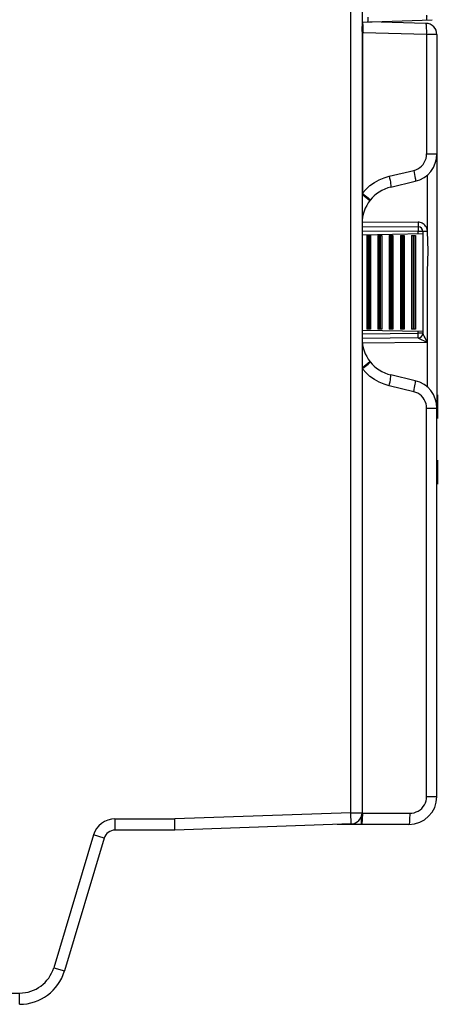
# Model space of a CAD drawing. Extents: x -837 to -216, y -123 to 601.
# Tile 57 of 136: x -364 to -319, y 122 to 227. Entities that reach past the tile are written whole.
import ezdxf

# ---------------------------------------------------------------- set-up
doc = ezdxf.new("R2010")
doc.units = 0
doc.header["$LTSCALE"] = 23.1
doc.layers.add('HEATSINK_AM_0', color=7, linetype='CONTINUOUS')

msp = doc.modelspace()

# ---------------------------------------------------------------- linework, layer by layer
at = {"layer": 'HEATSINK_AM_0', "color": 7}
for p, q in [((-328.55, 142.36), (-328.55, 331.9)), ((-327.35, 330.7), (-327.35, 142.36)), ((-327.35, 226.8), (-319.84, 227.06)), ((-327.35, 226.31), (-327.35, 226.34)), ((-320.52, 226.67), (-326.51, 226.83)), ((-327.31, 225.65), (-327.35, 225.65)), ((-327.24, 225.65), (-327.31, 225.65)), ((-327.31, 225.65), (-327.31, 208.54)), ((-320.45, 225.47), (-327.24, 225.65)), ((-319.35, 225.47), (-320.45, 225.47)), ((-320.45, 225.47), (-320.45, 212.72)), ((-319.35, 225.47), (-319.35, 212.72)), ((-320.45, 212.72), (-319.35, 212.72)), ((-319.35, 212.72), (-319.35, 185.58)), ((-324.45, 210.35), (-321.83, 210.97)), ((-320.38, 210.47), (-320.38, 204.59)), ((-324.28, 209.18), (-321.66, 209.8)), ((-327.35, 208.52), (-327.31, 208.54)), ((-327.35, 208.43), (-326.5, 207.76)), ((-327.34, 205.48), (-321.36, 205.43)), ((-327.35, 204.98), (-321.35, 204.93)), ((-321.35, 204.43), (-327.35, 204.48)), ((-327.35, 204.1), (-320.85, 204.22)), ((-321.35, 204.85), (-321.35, 204.71)), ((-320.37, 204.43), (-321.35, 204.43)), ((-321.35, 204.21), (-321.35, 204.43)), ((-320.85, 204.43), (-320.85, 204.22)), ((-320.85, 204.22), (-320.85, 193.78)), ((-326.85, 204), (-326.45, 204)), ((-326.85, 204), (-326.85, 194)), ((-326.7, 204), (-326.7, 194)), ((-326.6, 204), (-326.6, 194)), ((-326.45, 204), (-326.45, 194)), ((-325.65, 204), (-325.25, 204)), ((-325.65, 204), (-325.65, 194)), ((-325.5, 204), (-325.5, 194)), ((-325.4, 204), (-325.4, 194)), ((-325.25, 204), (-325.25, 194)), ((-324.45, 204), (-324.05, 204)), ((-324.45, 204), (-324.45, 194)), ((-324.3, 204), (-324.3, 194)), ((-324.2, 204), (-324.2, 194)), ((-324.05, 204), (-324.05, 194)), ((-323.25, 204), (-322.85, 204)), ((-323.25, 204), (-323.25, 194)), ((-323.1, 204), (-323.1, 194)), ((-323, 204), (-323, 194)), ((-322.85, 204), (-322.85, 194)), ((-322.05, 204), (-321.65, 204)), ((-322.05, 204), (-322.05, 194)), ((-321.9, 204), (-321.9, 194)), ((-321.8, 204), (-321.8, 194)), ((-321.65, 204), (-321.65, 194)), ((-327.35, 193.89), (-320.85, 193.78)), ((-327.35, 193.52), (-321.35, 193.57)), ((-326.45, 194), (-326.85, 194)), ((-325.25, 194), (-325.65, 194)), ((-324.05, 194), (-324.45, 194)), ((-322.85, 194), (-323.25, 194)), ((-321.65, 194), (-322.05, 194)), ((-321.35, 193.57), (-321.35, 193.79)), ((-320.85, 193.57), (-321.35, 193.57)), ((-321.35, 193.29), (-321.35, 193.57)), ((-320.85, 193.78), (-320.85, 193.57)), ((-321.35, 193.07), (-327.35, 193.02)), ((-320.38, 192.58), (-327.32, 192.52)), ((-320.61, 193.07), (-320.71, 193.27)), ((-320.51, 192.65), (-320.37, 192.58)), ((-320.37, 192.58), (-320.46, 192.77)), ((-320.38, 192.58), (-320.38, 187.83)), ((-327.35, 189.86), (-326.5, 190.54)), ((-327.31, 189.76), (-327.35, 189.77)), ((-327.31, 142.3), (-327.31, 189.76)), ((-321.66, 188.5), (-324.28, 189.12)), ((-321.83, 187.33), (-324.45, 187.95)), ((-319.35, 187), (-319.3, 187)), ((-319.3, 187), (-319.3, 184.47)), ((-320.45, 185.58), (-319.35, 185.58)), ((-320.45, 144.1), (-320.45, 185.58)), ((-319.35, 144.1), (-319.35, 185.58)), ((-319.3, 180), (-319.3, 177.5)), ((-319.3, 177.5), (-319.3, 177.47)), ((-320.45, 144.1), (-319.35, 144.1)), ((-328.55, 142.36), (-347.37, 141.7)), ((-328.55, 142.36), (-327.35, 142.36)), ((-328.51, 141.16), (-328.55, 142.36)), ((-327.34, 142.3), (-322.25, 142.3)), ((-327.31, 142.3), (-327.31, 142.07)), ((-353.75, 141.7), (-347.37, 141.7)), ((-353.75, 141.7), (-353.75, 140.5)), ((-347.35, 140.5), (-347.37, 141.7)), ((-328.51, 141.16), (-347.35, 140.5)), ((-322.35, 141.1), (-330, 141.1)), ((-327.44, 141.91), (-327.44, 141.63)), ((-356.05, 139.99), (-360.3, 125.81)), ((-354.9, 139.64), (-356.05, 139.99)), ((-347.35, 140.5), (-353.75, 140.5)), ((-354.9, 139.64), (-359.15, 125.46)), ((-360.3, 125.81), (-359.15, 125.46)), ((-425.85, 123.1), (-363.94, 123.1)), ((-363.94, 121.9), (-363.94, 123.1))]:
    msp.add_line(p, q, dxfattribs=at)
for points in [[(-326.74, 227.32), (-326.74, 227.25), (-326.74, 227.19), (-326.74, 227.13), (-326.74, 227.07), (-326.74, 227.01), (-326.74, 226.97), (-326.74, 226.92), (-326.74, 226.89), (-326.74, 226.86), (-326.75, 226.84), (-326.75, 226.82), (-326.75, 226.82)], [(-320.45, 227.54), (-320.45, 227.47), (-320.45, 227.41), (-320.44, 227.35), (-320.45, 227.29), (-320.45, 227.23), (-320.45, 227.18), (-320.45, 227.14), (-320.45, 227.11), (-320.46, 227.08), (-320.46, 227.06), (-320.47, 227.04), (-320.47, 227.04)], [(-327.31, 225.65), (-327.32, 225.88), (-327.33, 226.11), (-327.35, 226.31)], [(-327.32, 226.8), (-327.31, 226.76), (-327.29, 226.65), (-327.28, 226.5), (-327.26, 226.32), (-327.25, 226.11), (-327.25, 225.88), (-327.24, 225.65)], [(-320.45, 225.47), (-320.44, 225.7), (-320.44, 225.92), (-320.45, 226.13), (-320.46, 226.32), (-320.47, 226.47), (-320.48, 226.58), (-320.5, 226.65), (-320.52, 226.67)], [(-321.83, 210.97), (-321.6, 211.04), (-321.38, 211.14), (-321.18, 211.27), (-321, 211.43), (-320.83, 211.61), (-320.7, 211.8), (-320.59, 212.02), (-320.51, 212.25), (-320.46, 212.48), (-320.45, 212.72)], [(-327.31, 208.54), (-326.92, 208.97), (-326.5, 209.35), (-326.03, 209.68), (-325.53, 209.96), (-325, 210.18), (-324.45, 210.35)], [(-324.45, 210.35), (-324.4, 210.12), (-324.35, 209.91), (-324.32, 209.71), (-324.29, 209.53), (-324.27, 209.38), (-324.26, 209.28), (-324.26, 209.21), (-324.28, 209.18)], [(-321.83, 210.97), (-321.78, 210.74), (-321.74, 210.53), (-321.7, 210.33), (-321.67, 210.15), (-321.65, 210.01), (-321.64, 209.9), (-321.65, 209.83), (-321.66, 209.8)], [(-327.31, 208.54), (-327.14, 208.4), (-326.97, 208.26), (-326.83, 208.13), (-326.7, 208.02), (-326.6, 207.93), (-326.53, 207.86), (-326.49, 207.81), (-326.48, 207.79)], [(-320.38, 204.59), (-320.4, 204.7), (-320.44, 204.81), (-320.49, 204.92), (-320.56, 205.02), (-320.63, 205.11), (-320.71, 205.19), (-320.81, 205.26), (-320.91, 205.32), (-321.01, 205.37), (-321.12, 205.4), (-321.24, 205.42), (-321.36, 205.43)], [(-321.36, 205.43), (-321.36, 205.33), (-321.36, 205.24), (-321.36, 205.15), (-321.36, 205.08), (-321.35, 205.01), (-321.35, 204.97), (-321.35, 204.94), (-321.35, 204.93)], [(-321.35, 204.93), (-321.35, 204.92), (-321.35, 204.89), (-321.35, 204.85)], [(-321.35, 204.71), (-321.35, 204.53), (-321.35, 204.43)], [(-320.38, 204.59), (-320.38, 204.55), (-320.37, 204.51), (-320.37, 204.47), (-320.37, 204.43)], [(-320.37, 204.43), (-320.34, 203.42), (-320.33, 202.37), (-320.35, 201.28), (-320.37, 200.16), (-320.37, 199), (-320.37, 197.81), (-320.37, 196.58), (-320.37, 195.3), (-320.37, 193.97), (-320.37, 192.58)], [(-320.71, 193.27), (-320.77, 193.39), (-320.79, 193.44), (-320.82, 193.48), (-320.83, 193.52), (-320.84, 193.55), (-320.85, 193.56), (-320.85, 193.57)], [(-321.35, 193.07), (-321.35, 193.08), (-321.35, 193.11), (-321.35, 193.15), (-321.35, 193.29)], [(-321.35, 193.07), (-321.34, 193.07), (-321.33, 193.06), (-321.28, 193.03)], [(-321.28, 193.03), (-321.24, 193.01), (-320.51, 192.65)], [(-320.46, 192.77), (-320.58, 193.01), (-320.61, 193.07)], [(-327.31, 189.76), (-327.14, 189.9), (-326.97, 190.04), (-326.83, 190.16), (-326.7, 190.28), (-326.6, 190.37), (-326.53, 190.44), (-326.49, 190.5), (-326.49, 190.53)], [(-324.45, 187.95), (-325, 188.12), (-325.53, 188.34), (-326.03, 188.62), (-326.5, 188.95), (-326.92, 189.33), (-327.31, 189.76)], [(-324.45, 187.95), (-324.4, 188.18), (-324.35, 188.39), (-324.32, 188.59), (-324.29, 188.77), (-324.27, 188.91), (-324.26, 189.02), (-324.26, 189.09), (-324.28, 189.12)], [(-321.83, 187.33), (-321.78, 187.55), (-321.74, 187.77), (-321.7, 187.97), (-321.67, 188.15), (-321.65, 188.29), (-321.64, 188.4), (-321.65, 188.47), (-321.66, 188.5)], [(-320.45, 185.58), (-320.46, 185.82), (-320.51, 186.05), (-320.59, 186.28), (-320.7, 186.49), (-320.83, 186.69), (-321, 186.87), (-321.18, 187.03), (-321.38, 187.16), (-321.6, 187.26), (-321.83, 187.33)], [(-322.25, 142.3), (-322.01, 142.32), (-321.78, 142.36), (-321.56, 142.44), (-321.35, 142.54), (-321.15, 142.67), (-320.97, 142.83), (-320.82, 143.01), (-320.69, 143.2), (-320.58, 143.41), (-320.51, 143.63), (-320.46, 143.86), (-320.45, 144.1)], [(-327.31, 142.07), (-327.32, 141.84), (-327.33, 141.63), (-327.34, 141.45), (-327.36, 141.3), (-327.37, 141.19), (-327.39, 141.12), (-327.41, 141.1)], [(-322.25, 142.3), (-322.25, 142.07), (-322.26, 141.84), (-322.27, 141.63), (-322.28, 141.45), (-322.29, 141.3), (-322.31, 141.19), (-322.33, 141.12), (-322.35, 141.1)], [(-327.44, 141.63), (-327.43, 141.45), (-327.43, 141.3), (-327.43, 141.1)]]:
    msp.add_lwpolyline(points, dxfattribs=at)
for centre, radius, start, end in [((-320.55, 225.47), 1.2, 0, 88.5), ((-322.35, 212.72), 3, 283.3602, 360), ((-323.35, 205.29), 4, 103.3696, 180), ((-321.35, 204.43), 0.5, 0.0036, 89.5), ((-321.35, 193.57), 0.5, 270.5, 360), ((-323.35, 193.01), 4, 180, 256.6308), ((-322.35, 185.58), 3, 0, 76.6398), ((-322.35, 144.1), 3, 270, 360), ((-328.55, 142.36), 1.2, 272.0004, 0), ((-353.75, 139.3), 2.4, 90, 163.3249), ((-353.75, 139.3), 1.2, 90, 163.3251), ((-363.94, 126.9), 3.8, 270, 343.3249), ((-363.94, 126.9), 5, 270, 343.3249)]:
    msp.add_arc(centre, radius, start, end, dxfattribs=at)

doc.saveas('drawing.dxf')
